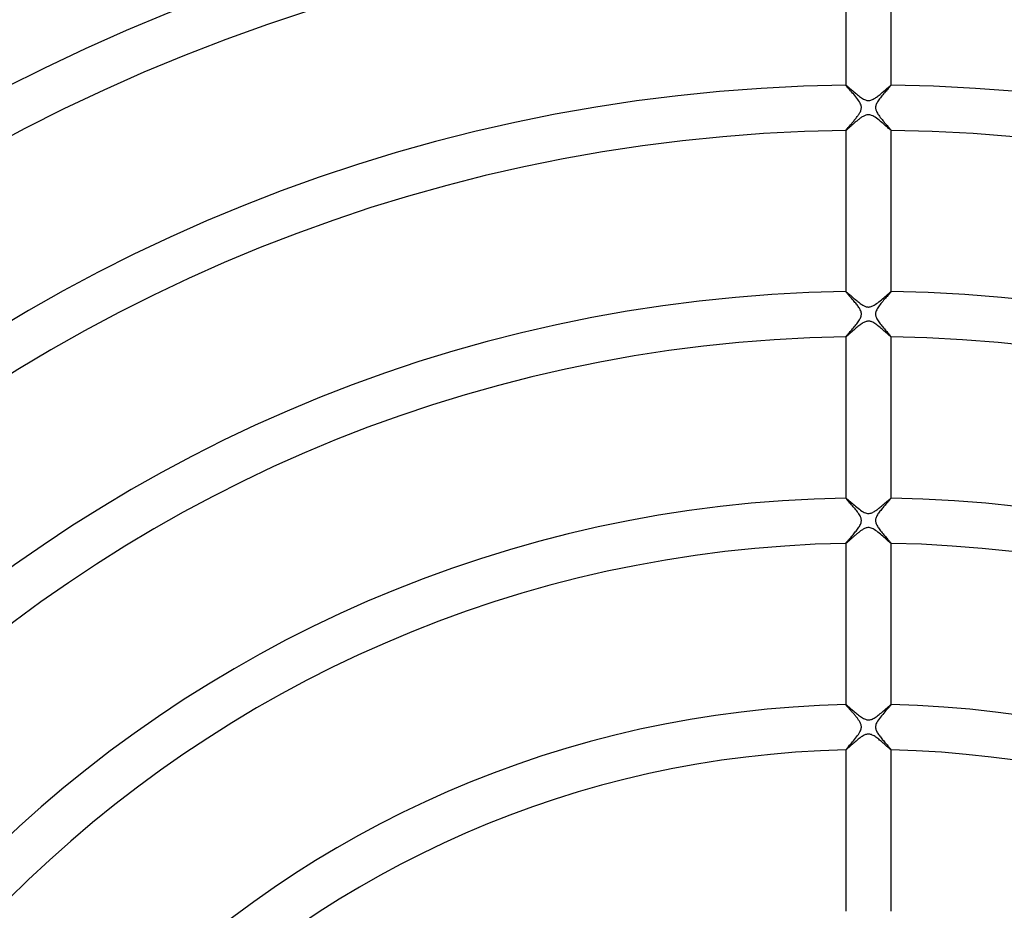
# Model space of a CAD drawing. Header units: millimetres. Extents: x -232 to 232, y -232 to 232.
# Tile 51 of 66: x -75 to 12, y 75 to 154. Entities that reach past the tile are written whole.
import ezdxf

# ---------------------------------------------------------------- set-up
doc = ezdxf.new("R2010")
doc.units = ezdxf.units.MM
doc.layers.add('HIDDEN', color=7, linetype='Continuous')
doc.layers.add('THICK', color=7, linetype='Continuous')

msp = doc.modelspace()

# ---------------------------------------------------------------- linework, layer by layer
at = {"layer": 'HIDDEN'}
for p, q in [((-2, 147.986), (-2, 147.984)), ((-2, 147.985), (-1.999, 147.986)), ((-2, 147.984), (-2, 147.985)), ((-2, 147.985), (-2, 147.985)), ((-1.992, 147.967), (-2, 147.984)), ((-1.999, 147.986), (-1.999, 147.986)), ((-1.999, 147.986), (-1.998, 147.986)), ((-1.998, 147.986), (-1.998, 147.987)), ((-1.969, 147.936), (-1.992, 147.967)), ((-1.932, 147.89), (-1.969, 147.936)), ((1.961, 147.925), (1.932, 147.89)), ((1.983, 147.953), (1.961, 147.925)), ((1.996, 147.973), (1.983, 147.953)), ((2, 147.984), (1.996, 147.973)), ((1.997, 147.987), (1.998, 147.986)), ((1.998, 147.986), (1.999, 147.986)), ((1.999, 147.986), (1.999, 147.986)), ((1.999, 147.986), (2, 147.985)), ((2, 147.984), (2, 147.986)), ((2, 147.985), (2, 147.985)), ((2, 147.985), (2, 147.984)), ((-1.882, 147.831), (-1.932, 147.89)), ((-1.821, 147.761), (-1.882, 147.831)), ((-1.751, 147.681), (-1.821, 147.761)), ((-1.672, 147.592), (-1.751, 147.681)), ((-1.586, 147.495), (-1.672, 147.592)), ((-1.495, 147.392), (-1.586, 147.495)), ((-1.402, 147.286), (-1.495, 147.392)), ((-1.307, 147.176), (-1.402, 147.286)), ((-1.213, 147.064), (-1.307, 147.176)), ((-1.12, 146.952), (-1.213, 147.064)), ((1.195, 147.043), (1.123, 146.955)), ((1.268, 147.13), (1.195, 147.043)), ((1.341, 147.216), (1.268, 147.13)), ((1.414, 147.3), (1.341, 147.216)), ((1.486, 147.382), (1.414, 147.3)), ((1.556, 147.462), (1.486, 147.382)), ((1.624, 147.538), (1.556, 147.462)), ((1.688, 147.61), (1.624, 147.538)), ((1.747, 147.678), (1.688, 147.61)), ((1.802, 147.74), (1.747, 147.678)), ((1.852, 147.796), (1.802, 147.74)), ((1.895, 147.847), (1.852, 147.796)), ((1.932, 147.89), (1.895, 147.847)), ((-1.031, 146.84), (-1.12, 146.952)), ((-0.947, 146.728), (-1.031, 146.84)), ((-0.869, 146.618), (-0.947, 146.728)), ((-0.799, 146.509), (-0.869, 146.618)), ((-0.738, 146.402), (-0.799, 146.509)), ((-0.69, 146.3), (-0.738, 146.402)), ((-0.658, 146.21), (-0.69, 146.3)), ((-0.638, 146.131), (-0.658, 146.21)), ((0.657, 146.207), (0.64, 146.143)), ((0.681, 146.276), (0.657, 146.207)), ((0.713, 146.352), (0.681, 146.276)), ((0.755, 146.434), (0.713, 146.352)), ((0.805, 146.519), (0.755, 146.434)), ((0.86, 146.604), (0.805, 146.519)), ((0.92, 146.691), (0.86, 146.604)), ((0.985, 146.779), (0.92, 146.691)), ((1.053, 146.867), (0.985, 146.779)), ((1.123, 146.955), (1.053, 146.867)), ((-0.947, 145.266), (-0.901, 145.33)), ((-0.901, 145.33), (-0.858, 145.393)), ((-0.858, 145.393), (-0.818, 145.455)), ((-0.818, 145.455), (-0.782, 145.515)), ((-0.782, 145.515), (-0.748, 145.576)), ((-0.748, 145.576), (-0.716, 145.639)), ((-0.716, 145.639), (-0.687, 145.705)), ((-0.687, 145.705), (-0.662, 145.773)), ((-0.662, 145.773), (-0.642, 145.844)), ((-0.642, 145.844), (-0.63, 145.916)), ((-0.627, 146.059), (-0.638, 146.131)), ((-0.63, 145.916), (-0.625, 145.987)), ((-0.625, 145.987), (-0.627, 146.059)), ((0.63, 146.085), (0.625, 146.029)), ((0.625, 146.029), (0.625, 145.974)), ((0.625, 145.974), (0.629, 145.919)), ((0.629, 145.919), (0.638, 145.864)), ((0.64, 146.143), (0.63, 146.085)), ((0.638, 145.864), (0.652, 145.808)), ((0.652, 145.808), (0.671, 145.746)), ((0.671, 145.746), (0.699, 145.676)), ((0.699, 145.676), (0.737, 145.596)), ((0.737, 145.596), (0.786, 145.509)), ((0.786, 145.509), (0.842, 145.418)), ((0.842, 145.418), (0.904, 145.326)), ((0.904, 145.326), (0.972, 145.232)), ((-1.65, 144.414), (-1.605, 144.465)), ((-1.605, 144.465), (-1.559, 144.519)), ((-1.559, 144.519), (-1.51, 144.575)), ((-1.51, 144.575), (-1.461, 144.632)), ((-1.461, 144.632), (-1.41, 144.691)), ((-1.41, 144.691), (-1.359, 144.751)), ((-1.359, 144.751), (-1.306, 144.813)), ((-1.306, 144.813), (-1.253, 144.877)), ((-1.253, 144.877), (-1.2, 144.941)), ((-1.2, 144.941), (-1.147, 145.007)), ((-1.147, 145.007), (-1.095, 145.072)), ((-1.095, 145.072), (-1.044, 145.137)), ((-1.044, 145.137), (-0.994, 145.202)), ((-0.994, 145.202), (-0.947, 145.266)), ((0.972, 145.232), (1.044, 145.136)), ((1.044, 145.136), (1.119, 145.041)), ((1.119, 145.041), (1.197, 144.946)), ((1.197, 144.946), (1.274, 144.851)), ((1.274, 144.851), (1.352, 144.759)), ((1.352, 144.759), (1.429, 144.669)), ((1.429, 144.669), (1.505, 144.581)), ((1.505, 144.581), (1.578, 144.496)), ((1.578, 144.496), (1.648, 144.416)), ((-2, 143.989), (-1.998, 143.995)), ((-2, 143.988), (-2, 143.989)), ((-2, 143.989), (-2, 143.986)), ((-2, 143.987), (-2, 143.988)), ((-1.999, 143.987), (-2, 143.987)), ((-1.999, 143.986), (-1.999, 143.987)), ((-1.998, 143.986), (-1.999, 143.986)), ((-1.998, 143.995), (-1.992, 144.006)), ((-1.998, 143.986), (-1.998, 143.986)), ((-1.992, 144.006), (-1.981, 144.021)), ((-1.981, 144.021), (-1.967, 144.04)), ((-1.967, 144.04), (-1.949, 144.063)), ((-1.949, 144.063), (-1.928, 144.09)), ((-1.928, 144.09), (-1.903, 144.12)), ((-1.903, 144.12), (-1.875, 144.153)), ((-1.875, 144.153), (-1.844, 144.19)), ((-1.844, 144.19), (-1.81, 144.229)), ((-1.81, 144.229), (-1.773, 144.272)), ((-1.773, 144.272), (-1.734, 144.317)), ((-1.734, 144.317), (-1.693, 144.364)), ((-1.693, 144.364), (-1.65, 144.414)), ((1.648, 144.416), (1.714, 144.34)), ((1.714, 144.34), (1.776, 144.269)), ((1.776, 144.269), (1.831, 144.205)), ((1.831, 144.205), (1.88, 144.147)), ((1.88, 144.147), (1.922, 144.097)), ((1.922, 144.097), (1.955, 144.056)), ((1.955, 144.056), (1.98, 144.023)), ((1.98, 144.023), (1.995, 144.001)), ((1.995, 144.001), (2, 143.989)), ((1.998, 143.986), (1.997, 143.986)), ((1.999, 143.986), (1.998, 143.986)), ((2, 143.987), (1.999, 143.987)), ((1.999, 143.987), (1.999, 143.986)), ((2, 143.986), (2, 143.989)), ((2, 143.989), (2, 143.988)), ((2, 143.988), (2, 143.987)), ((-2, 129.735), (-2, 129.732)), ((-2, 129.733), (-1.999, 129.734)), ((-2, 129.732), (-2, 129.733)), ((-2, 129.733), (-2, 129.733)), ((-1.997, 129.723), (-2, 129.732)), ((-1.999, 129.734), (-1.998, 129.735)), ((-1.999, 129.734), (-1.999, 129.734)), ((-1.998, 129.735), (-1.998, 129.735)), ((-1.988, 129.709), (-1.997, 129.723)), ((-1.973, 129.688), (-1.988, 129.709)), ((-1.952, 129.662), (-1.973, 129.688)), ((-1.925, 129.63), (-1.952, 129.662)), ((1.955, 129.667), (1.922, 129.626)), ((1.98, 129.698), (1.955, 129.667)), ((1.995, 129.72), (1.98, 129.698)), ((2, 129.732), (1.995, 129.72)), ((1.997, 129.735), (1.998, 129.735)), ((1.998, 129.735), (1.999, 129.734)), ((1.999, 129.734), (1.999, 129.734)), ((1.999, 129.734), (2, 129.733)), ((2, 129.732), (2, 129.735)), ((2, 129.733), (2, 129.733)), ((2, 129.733), (2, 129.732)), ((-1.894, 129.593), (-1.925, 129.63)), ((-1.858, 129.552), (-1.894, 129.593)), ((-1.818, 129.505), (-1.858, 129.552)), ((-1.773, 129.455), (-1.818, 129.505)), ((-1.725, 129.401), (-1.773, 129.455)), ((-1.674, 129.343), (-1.725, 129.401)), ((-1.62, 129.283), (-1.674, 129.343)), ((-1.563, 129.219), (-1.62, 129.283)), ((-1.504, 129.152), (-1.563, 129.219)), ((-1.444, 129.083), (-1.504, 129.152)), ((-1.381, 129.011), (-1.444, 129.083)), ((-1.318, 128.937), (-1.381, 129.011)), ((-1.253, 128.862), (-1.318, 128.937)), ((-1.19, 128.786), (-1.253, 128.862)), ((-1.127, 128.71), (-1.19, 128.786)), ((1.182, 128.776), (1.103, 128.68)), ((1.262, 128.872), (1.182, 128.776)), ((1.343, 128.967), (1.262, 128.872)), ((1.423, 129.059), (1.343, 128.967)), ((1.501, 129.148), (1.423, 129.059)), ((1.576, 129.233), (1.501, 129.148)), ((1.647, 129.313), (1.576, 129.233)), ((1.714, 129.388), (1.647, 129.313)), ((1.775, 129.458), (1.714, 129.388)), ((1.831, 129.521), (1.775, 129.458)), ((1.88, 129.577), (1.831, 129.521)), ((1.922, 129.626), (1.88, 129.577)), ((-1.066, 128.634), (-1.127, 128.71)), ((-1.008, 128.559), (-1.066, 128.634)), ((-0.952, 128.484), (-1.008, 128.559)), ((-0.899, 128.411), (-0.952, 128.484)), ((-0.85, 128.339), (-0.899, 128.411)), ((-0.804, 128.268), (-0.85, 128.339)), ((-0.761, 128.194), (-0.804, 128.268)), ((-0.72, 128.117), (-0.761, 128.194)), ((-0.685, 128.037), (-0.72, 128.117)), ((-0.657, 127.957), (-0.685, 128.037)), ((-0.637, 127.879), (-0.657, 127.957)), ((0.646, 127.917), (0.634, 127.859)), ((0.664, 127.981), (0.646, 127.917)), ((0.691, 128.052), (0.664, 127.981)), ((0.727, 128.13), (0.691, 128.052)), ((0.773, 128.216), (0.727, 128.13)), ((0.828, 128.305), (0.773, 128.216)), ((0.889, 128.396), (0.828, 128.305)), ((0.956, 128.49), (0.889, 128.396)), ((1.027, 128.585), (0.956, 128.49)), ((1.103, 128.68), (1.027, 128.585)), ((-0.976, 126.976), (-0.914, 127.061)), ((-0.914, 127.061), (-0.856, 127.147)), ((-0.856, 127.147), (-0.801, 127.233)), ((-0.801, 127.233), (-0.751, 127.319)), ((-0.751, 127.319), (-0.709, 127.404)), ((-0.709, 127.404), (-0.673, 127.49)), ((-0.673, 127.49), (-0.648, 127.572)), ((-0.648, 127.572), (-0.632, 127.651)), ((-0.627, 127.803), (-0.637, 127.879)), ((-0.632, 127.651), (-0.625, 127.728)), ((-0.625, 127.728), (-0.627, 127.803)), ((0.627, 127.806), (0.625, 127.753)), ((0.625, 127.753), (0.626, 127.7)), ((0.626, 127.7), (0.632, 127.648)), ((0.634, 127.859), (0.627, 127.806)), ((0.632, 127.648), (0.642, 127.595)), ((0.642, 127.595), (0.657, 127.539)), ((0.657, 127.539), (0.678, 127.476)), ((0.678, 127.476), (0.708, 127.406)), ((0.708, 127.406), (0.747, 127.327)), ((0.747, 127.327), (0.795, 127.242)), ((0.795, 127.242), (0.85, 127.155)), ((0.85, 127.155), (0.91, 127.067)), ((0.91, 127.067), (0.974, 126.978)), ((-1.678, 126.13), (-1.613, 126.205)), ((-1.613, 126.205), (-1.544, 126.284)), ((-1.544, 126.284), (-1.473, 126.368)), ((-1.473, 126.368), (-1.399, 126.453)), ((-1.399, 126.453), (-1.326, 126.539)), ((-1.326, 126.539), (-1.252, 126.627)), ((-1.252, 126.627), (-1.18, 126.715)), ((-1.18, 126.715), (-1.109, 126.803)), ((-1.109, 126.803), (-1.041, 126.89)), ((-1.041, 126.89), (-0.976, 126.976)), ((0.974, 126.978), (1.042, 126.889)), ((1.042, 126.889), (1.113, 126.798)), ((1.113, 126.798), (1.185, 126.709)), ((1.185, 126.709), (1.259, 126.619)), ((1.259, 126.619), (1.332, 126.532)), ((1.332, 126.532), (1.405, 126.445)), ((1.405, 126.445), (1.478, 126.361)), ((1.478, 126.361), (1.548, 126.28)), ((1.548, 126.28), (1.616, 126.201)), ((1.616, 126.201), (1.681, 126.127)), ((-2, 125.737), (-1.995, 125.748)), ((-2, 125.736), (-2, 125.737)), ((-2, 125.737), (-2, 125.734)), ((-2, 125.735), (-2, 125.736)), ((-1.999, 125.735), (-2, 125.735)), ((-1.999, 125.734), (-1.999, 125.735)), ((-1.998, 125.734), (-1.999, 125.734)), ((-1.998, 125.734), (-1.998, 125.734)), ((-1.995, 125.748), (-1.982, 125.769)), ((-1.982, 125.769), (-1.959, 125.798)), ((-1.959, 125.798), (-1.929, 125.836)), ((-1.929, 125.836), (-1.891, 125.882)), ((-1.891, 125.882), (-1.847, 125.935)), ((-1.847, 125.935), (-1.796, 125.994)), ((-1.796, 125.994), (-1.739, 126.059)), ((-1.739, 126.059), (-1.678, 126.13)), ((1.681, 126.127), (1.742, 126.057)), ((1.742, 126.057), (1.798, 125.992)), ((1.798, 125.992), (1.848, 125.933)), ((1.848, 125.933), (1.892, 125.881)), ((1.892, 125.881), (1.93, 125.835)), ((1.93, 125.835), (1.96, 125.798)), ((1.96, 125.798), (1.982, 125.768)), ((1.982, 125.768), (1.995, 125.748)), ((1.995, 125.748), (2, 125.737)), ((1.998, 125.734), (1.997, 125.734)), ((1.999, 125.734), (1.998, 125.734)), ((2, 125.735), (1.999, 125.735)), ((1.999, 125.735), (1.999, 125.734)), ((2, 125.734), (2, 125.737)), ((2, 125.737), (2, 125.736)), ((2, 125.736), (2, 125.735)), ((-2, 111.482), (-2, 111.48)), ((-2, 111.48), (-2, 111.481)), ((-2, 111.481), (-1.999, 111.481)), ((-2, 111.48), (-2, 111.48)), ((-1.994, 111.466), (-2, 111.48)), ((-1.999, 111.481), (-1.999, 111.482)), ((-1.999, 111.482), (-1.998, 111.482)), ((-1.998, 111.482), (-1.998, 111.482)), ((-1.977, 111.442), (-1.994, 111.466)), ((-1.95, 111.408), (-1.977, 111.442)), ((-1.914, 111.365), (-1.95, 111.408)), ((-1.87, 111.313), (-1.914, 111.365)), ((1.924, 111.376), (1.892, 111.338)), ((1.951, 111.409), (1.924, 111.376)), ((1.972, 111.435), (1.951, 111.409)), ((1.988, 111.456), (1.972, 111.435)), ((1.997, 111.471), (1.988, 111.456)), ((2, 111.48), (1.997, 111.471)), ((1.997, 111.482), (1.998, 111.482)), ((1.998, 111.482), (1.999, 111.482)), ((1.999, 111.482), (1.999, 111.481)), ((1.999, 111.481), (2, 111.481)), ((2, 111.48), (2, 111.482)), ((2, 111.481), (2, 111.48)), ((2, 111.48), (2, 111.48)), ((-1.819, 111.255), (-1.87, 111.313)), ((-1.762, 111.19), (-1.819, 111.255)), ((-1.699, 111.12), (-1.762, 111.19)), ((-1.632, 111.045), (-1.699, 111.12)), ((-1.562, 110.965), (-1.632, 111.045)), ((-1.489, 110.883), (-1.562, 110.965)), ((-1.414, 110.798), (-1.489, 110.883)), ((-1.338, 110.71), (-1.414, 110.798)), ((-1.261, 110.62), (-1.338, 110.71)), ((-1.185, 110.529), (-1.261, 110.62)), ((-1.11, 110.438), (-1.185, 110.529)), ((1.21, 110.56), (1.145, 110.48)), ((1.277, 110.638), (1.21, 110.56)), ((1.343, 110.716), (1.277, 110.638)), ((1.409, 110.792), (1.343, 110.716)), ((1.474, 110.866), (1.409, 110.792)), ((1.538, 110.938), (1.474, 110.866)), ((1.599, 111.007), (1.538, 110.938)), ((1.658, 111.073), (1.599, 111.007)), ((1.713, 111.135), (1.658, 111.073)), ((1.764, 111.193), (1.713, 111.135)), ((1.811, 111.246), (1.764, 111.193)), ((1.854, 111.295), (1.811, 111.246)), ((1.892, 111.338), (1.854, 111.295)), ((-1.038, 110.346), (-1.11, 110.438)), ((-0.968, 110.256), (-1.038, 110.346)), ((-0.904, 110.167), (-0.968, 110.256)), ((-0.844, 110.08), (-0.904, 110.167)), ((-0.791, 109.995), (-0.844, 110.08)), ((-0.744, 109.913), (-0.791, 109.995)), ((-0.707, 109.838), (-0.744, 109.913)), ((-0.678, 109.769), (-0.707, 109.838)), ((-0.656, 109.706), (-0.678, 109.769)), ((-0.641, 109.647), (-0.656, 109.706)), ((-0.631, 109.588), (-0.641, 109.647)), ((0.651, 109.687), (0.635, 109.616)), ((0.675, 109.761), (0.651, 109.687)), ((0.707, 109.839), (0.675, 109.761)), ((0.747, 109.918), (0.707, 109.839)), ((0.793, 109.998), (0.747, 109.918)), ((0.843, 110.079), (0.793, 109.998)), ((0.898, 110.16), (0.843, 110.079)), ((0.957, 110.24), (0.898, 110.16)), ((1.018, 110.321), (0.957, 110.24)), ((1.08, 110.401), (1.018, 110.321)), ((1.145, 110.48), (1.08, 110.401)), ((-0.966, 108.739), (-0.906, 108.822)), ((-0.906, 108.822), (-0.85, 108.904)), ((-0.85, 108.904), (-0.799, 108.985)), ((-0.799, 108.985), (-0.753, 109.066)), ((-0.753, 109.066), (-0.713, 109.144)), ((-0.713, 109.144), (-0.681, 109.218)), ((-0.681, 109.218), (-0.657, 109.287)), ((-0.657, 109.287), (-0.64, 109.353)), ((-0.64, 109.353), (-0.63, 109.414)), ((-0.625, 109.53), (-0.631, 109.588)), ((-0.63, 109.414), (-0.625, 109.472)), ((-0.625, 109.472), (-0.625, 109.53)), ((0.626, 109.548), (0.625, 109.483)), ((0.625, 109.483), (0.629, 109.417)), ((0.635, 109.616), (0.626, 109.548)), ((0.629, 109.417), (0.64, 109.352)), ((0.64, 109.352), (0.657, 109.287)), ((0.657, 109.287), (0.68, 109.221)), ((0.68, 109.221), (0.709, 109.153)), ((0.709, 109.153), (0.745, 109.081)), ((0.745, 109.081), (0.787, 109.006)), ((0.787, 109.006), (0.835, 108.927)), ((0.835, 108.927), (0.889, 108.846)), ((0.889, 108.846), (0.948, 108.763)), ((0.948, 108.763), (1.011, 108.678)), ((-1.702, 107.85), (-1.651, 107.909)), ((-1.651, 107.909), (-1.597, 107.972)), ((-1.597, 107.972), (-1.54, 108.038)), ((-1.54, 108.038), (-1.48, 108.107)), ((-1.48, 108.107), (-1.419, 108.178)), ((-1.419, 108.178), (-1.356, 108.252)), ((-1.356, 108.252), (-1.291, 108.329)), ((-1.291, 108.329), (-1.226, 108.408)), ((-1.226, 108.408), (-1.16, 108.489)), ((-1.16, 108.489), (-1.094, 108.572)), ((-1.094, 108.572), (-1.029, 108.655)), ((-1.029, 108.655), (-0.966, 108.739)), ((1.011, 108.678), (1.078, 108.592)), ((1.078, 108.592), (1.147, 108.505)), ((1.147, 108.505), (1.219, 108.417)), ((1.219, 108.417), (1.291, 108.33)), ((1.291, 108.33), (1.362, 108.245)), ((1.362, 108.245), (1.433, 108.162)), ((1.433, 108.162), (1.501, 108.082)), ((1.501, 108.082), (1.568, 108.005)), ((1.568, 108.005), (1.632, 107.931)), ((1.632, 107.931), (1.693, 107.861)), ((-2, 107.484), (-1.997, 107.492)), ((-2, 107.483), (-2, 107.484)), ((-2, 107.484), (-2, 107.481)), ((-1.999, 107.482), (-2, 107.483)), ((-2, 107.483), (-2, 107.483)), ((-1.998, 107.481), (-1.999, 107.482)), ((-1.999, 107.482), (-1.999, 107.482)), ((-1.998, 107.481), (-1.998, 107.481)), ((-1.997, 107.492), (-1.989, 107.505)), ((-1.989, 107.505), (-1.976, 107.524)), ((-1.976, 107.524), (-1.958, 107.548)), ((-1.958, 107.548), (-1.934, 107.577)), ((-1.934, 107.577), (-1.906, 107.611)), ((-1.906, 107.611), (-1.874, 107.651)), ((-1.874, 107.651), (-1.836, 107.694)), ((-1.836, 107.694), (-1.795, 107.742)), ((-1.795, 107.742), (-1.751, 107.794)), ((-1.751, 107.794), (-1.702, 107.85)), ((1.693, 107.861), (1.75, 107.795)), ((1.75, 107.795), (1.803, 107.734)), ((1.803, 107.734), (1.851, 107.677)), ((1.851, 107.677), (1.894, 107.627)), ((1.894, 107.627), (1.93, 107.582)), ((1.93, 107.582), (1.96, 107.545)), ((1.96, 107.545), (1.982, 107.516)), ((1.982, 107.516), (1.995, 107.495)), ((1.995, 107.495), (2, 107.484)), ((1.998, 107.481), (1.997, 107.481)), ((1.999, 107.482), (1.998, 107.481)), ((2, 107.483), (1.999, 107.482)), ((1.999, 107.482), (1.999, 107.482)), ((2, 107.481), (2, 107.484)), ((2, 107.484), (2, 107.483)), ((2, 107.483), (2, 107.483)), ((-2, 93.229), (-2, 93.226)), ((-2, 93.227), (-1.999, 93.228)), ((-2, 93.226), (-2, 93.227)), ((-2, 93.227), (-2, 93.227)), ((-1.998, 93.219), (-2, 93.226)), ((-1.999, 93.228), (-1.998, 93.229)), ((-1.999, 93.228), (-1.999, 93.228)), ((-1.998, 93.229), (-1.998, 93.229)), ((-1.992, 93.209), (-1.998, 93.219)), ((-1.981, 93.194), (-1.992, 93.209)), ((-1.967, 93.175), (-1.981, 93.194)), ((-1.949, 93.153), (-1.967, 93.175)), ((-1.928, 93.128), (-1.949, 93.153)), ((-1.903, 93.099), (-1.928, 93.128)), ((-1.876, 93.067), (-1.903, 93.099)), ((1.903, 93.098), (1.85, 93.037)), ((1.945, 93.148), (1.903, 93.098)), ((1.975, 93.186), (1.945, 93.148)), ((1.994, 93.212), (1.975, 93.186)), ((2, 93.226), (1.994, 93.212)), ((1.997, 93.229), (1.998, 93.229)), ((1.998, 93.229), (1.999, 93.228)), ((1.999, 93.228), (1.999, 93.228)), ((1.999, 93.228), (2, 93.227)), ((2, 93.226), (2, 93.229)), ((2, 93.227), (2, 93.227)), ((2, 93.227), (2, 93.226)), ((-1.846, 93.033), (-1.876, 93.067)), ((-1.813, 92.995), (-1.846, 93.033)), ((-1.778, 92.956), (-1.813, 92.995)), ((-1.741, 92.914), (-1.778, 92.956)), ((-1.702, 92.871), (-1.741, 92.914)), ((-1.661, 92.825), (-1.702, 92.871)), ((-1.619, 92.778), (-1.661, 92.825)), ((-1.576, 92.729), (-1.619, 92.778)), ((-1.531, 92.678), (-1.576, 92.729)), ((-1.485, 92.626), (-1.531, 92.678)), ((-1.438, 92.573), (-1.485, 92.626)), ((-1.391, 92.519), (-1.438, 92.573)), ((-1.343, 92.464), (-1.391, 92.519)), ((-1.295, 92.409), (-1.343, 92.464)), ((-1.248, 92.353), (-1.295, 92.409)), ((-1.201, 92.297), (-1.248, 92.353)), ((-1.155, 92.242), (-1.201, 92.297)), ((-1.11, 92.187), (-1.155, 92.242)), ((1.159, 92.247), (1.061, 92.126)), ((1.259, 92.366), (1.159, 92.247)), ((1.36, 92.483), (1.259, 92.366)), ((1.457, 92.594), (1.36, 92.483)), ((1.549, 92.699), (1.457, 92.594)), ((1.636, 92.796), (1.549, 92.699)), ((1.715, 92.885), (1.636, 92.796)), ((1.787, 92.966), (1.715, 92.885)), ((1.85, 93.037), (1.787, 92.966)), ((-1.067, 92.132), (-1.11, 92.187)), ((-1.024, 92.078), (-1.067, 92.132)), ((-0.983, 92.024), (-1.024, 92.078)), ((-0.943, 91.971), (-0.983, 92.024)), ((-0.906, 91.919), (-0.943, 91.971)), ((-0.87, 91.868), (-0.906, 91.919)), ((-0.836, 91.816), (-0.87, 91.868)), ((-0.8, 91.76), (-0.836, 91.816)), ((-0.765, 91.701), (-0.8, 91.76)), ((-0.732, 91.639), (-0.765, 91.701)), ((-0.701, 91.574), (-0.732, 91.639)), ((-0.673, 91.506), (-0.701, 91.574)), ((-0.651, 91.438), (-0.673, 91.506)), ((-0.635, 91.368), (-0.651, 91.438)), ((-0.626, 91.299), (-0.635, 91.368)), ((0.638, 91.381), (0.627, 91.311)), ((0.659, 91.462), (0.638, 91.381)), ((0.692, 91.553), (0.659, 91.462)), ((0.741, 91.657), (0.692, 91.553)), ((0.806, 91.77), (0.741, 91.657)), ((0.883, 91.887), (0.806, 91.77)), ((0.968, 92.006), (0.883, 91.887)), ((1.061, 92.126), (0.968, 92.006)), ((-1.051, 90.374), (-0.965, 90.488)), ((-0.965, 90.488), (-0.886, 90.6)), ((-0.886, 90.6), (-0.814, 90.71)), ((-0.814, 90.71), (-0.752, 90.816)), ((-0.752, 90.816), (-0.703, 90.916)), ((-0.703, 90.916), (-0.667, 91.007)), ((-0.667, 91.007), (-0.644, 91.088)), ((-0.644, 91.088), (-0.63, 91.161)), ((-0.63, 91.161), (-0.625, 91.23)), ((-0.625, 91.23), (-0.626, 91.299)), ((0.627, 91.311), (0.625, 91.242)), ((0.625, 91.242), (0.629, 91.173)), ((0.629, 91.173), (0.64, 91.103)), ((0.64, 91.103), (0.659, 91.032)), ((0.659, 91.032), (0.684, 90.961)), ((0.684, 90.961), (0.715, 90.89)), ((0.715, 90.89), (0.751, 90.819)), ((0.751, 90.819), (0.792, 90.747)), ((0.792, 90.747), (0.837, 90.674)), ((0.837, 90.674), (0.886, 90.601)), ((0.886, 90.601), (0.939, 90.525)), ((0.939, 90.525), (0.996, 90.448)), ((-1.744, 89.549), (-1.671, 89.633)), ((-1.671, 89.633), (-1.593, 89.724)), ((-1.593, 89.724), (-1.509, 89.822)), ((-1.509, 89.822), (-1.42, 89.926)), ((-1.42, 89.926), (-1.327, 90.035)), ((-1.327, 90.035), (-1.234, 90.147)), ((-1.234, 90.147), (-1.141, 90.261)), ((-1.141, 90.261), (-1.051, 90.374)), ((0.996, 90.448), (1.056, 90.369)), ((1.056, 90.369), (1.119, 90.288)), ((1.119, 90.288), (1.184, 90.207)), ((1.184, 90.207), (1.251, 90.126)), ((1.251, 90.126), (1.32, 90.044)), ((1.32, 90.044), (1.388, 89.963)), ((1.388, 89.963), (1.455, 89.884)), ((1.455, 89.884), (1.521, 89.807)), ((1.521, 89.807), (1.585, 89.733)), ((1.585, 89.733), (1.646, 89.662)), ((1.646, 89.662), (1.705, 89.594)), ((-2, 89.23), (-1.994, 89.243)), ((-2, 89.229), (-2, 89.23)), ((-2, 89.23), (-2, 89.228)), ((-1.999, 89.228), (-2, 89.229)), ((-2, 89.229), (-2, 89.229)), ((-1.998, 89.228), (-1.999, 89.228)), ((-1.999, 89.228), (-1.999, 89.228)), ((-1.998, 89.228), (-1.998, 89.228)), ((-1.994, 89.243), (-1.978, 89.268)), ((-1.978, 89.268), (-1.951, 89.303)), ((-1.951, 89.303), (-1.913, 89.35)), ((-1.913, 89.35), (-1.865, 89.407)), ((-1.865, 89.407), (-1.808, 89.474)), ((-1.808, 89.474), (-1.744, 89.549)), ((1.705, 89.594), (1.76, 89.531)), ((1.76, 89.531), (1.811, 89.471)), ((1.811, 89.471), (1.857, 89.417)), ((1.857, 89.417), (1.898, 89.368)), ((1.898, 89.368), (1.933, 89.325)), ((1.933, 89.325), (1.961, 89.29)), ((1.961, 89.29), (1.983, 89.261)), ((1.983, 89.261), (1.996, 89.241)), ((1.996, 89.241), (2, 89.23)), ((1.999, 89.228), (1.998, 89.228)), ((1.998, 89.228), (1.997, 89.228)), ((2, 89.229), (1.999, 89.228)), ((1.999, 89.228), (1.999, 89.228)), ((2, 89.228), (2, 89.23)), ((2, 89.23), (2, 89.229)), ((2, 89.229), (2, 89.229))]:
    msp.add_line(p, q, dxfattribs=at)
for radius, start, end in [(182.25, 90.49209, 179.50791), (181.875, 90.49083, 179.50917), (181.875, 0.4908, 89.50919), (182.25, 0.49206, 89.50793)]:
    msp.add_arc((0, 0), radius, start, end, dxfattribs=at)
at = {"layer": 'THICK'}
for p, q in [((-2, 162.238), (-2, 147.986)), ((2, 147.986), (2, 162.238)), ((-1.998, 147.987), (-1.987, 147.982)), ((-1.987, 147.982), (-1.968, 147.97)), ((-1.968, 147.97), (-1.941, 147.95)), ((-1.941, 147.95), (-1.906, 147.923)), ((-1.906, 147.923), (-1.864, 147.889)), ((1.852, 147.878), (1.89, 147.91)), ((1.89, 147.91), (1.924, 147.937)), ((1.924, 147.937), (1.951, 147.958)), ((1.951, 147.958), (1.973, 147.974)), ((1.973, 147.974), (1.989, 147.983)), ((1.989, 147.983), (1.997, 147.987)), ((-1.864, 147.889), (-1.816, 147.848)), ((-1.816, 147.848), (-1.761, 147.801)), ((-1.761, 147.801), (-1.701, 147.749)), ((-1.701, 147.749), (-1.636, 147.693)), ((-1.636, 147.693), (-1.566, 147.632)), ((-1.566, 147.632), (-1.491, 147.567)), ((-1.491, 147.567), (-1.413, 147.5)), ((-1.413, 147.5), (-1.331, 147.429)), ((-1.331, 147.429), (-1.246, 147.357)), ((-1.246, 147.357), (-1.158, 147.283)), ((-1.158, 147.283), (-1.068, 147.208)), ((-1.068, 147.208), (-0.976, 147.133)), ((-0.976, 147.133), (-0.885, 147.061)), ((-0.885, 147.061), (-0.794, 146.991)), ((0.794, 146.992), (0.869, 147.049)), ((0.869, 147.049), (0.944, 147.108)), ((0.944, 147.108), (1.02, 147.169)), ((1.02, 147.169), (1.096, 147.231)), ((1.096, 147.231), (1.172, 147.294)), ((1.172, 147.294), (1.247, 147.358)), ((1.247, 147.358), (1.321, 147.421)), ((1.321, 147.421), (1.392, 147.482)), ((1.392, 147.482), (1.462, 147.542)), ((1.462, 147.542), (1.528, 147.599)), ((1.528, 147.599), (1.591, 147.654)), ((1.591, 147.654), (1.651, 147.706)), ((1.651, 147.706), (1.707, 147.755)), ((1.707, 147.755), (1.76, 147.8)), ((1.76, 147.8), (1.808, 147.841)), ((1.808, 147.841), (1.852, 147.878)), ((-0.794, 146.991), (-0.703, 146.924)), ((-0.703, 146.924), (-0.613, 146.862)), ((-0.613, 146.862), (-0.525, 146.806)), ((-0.525, 146.806), (-0.438, 146.756)), ((-0.438, 146.756), (-0.354, 146.713)), ((-0.354, 146.713), (-0.273, 146.679)), ((-0.273, 146.679), (-0.199, 146.654)), ((-0.199, 146.654), (-0.13, 146.637)), ((-0.13, 146.637), (-0.065, 146.628)), ((-0.065, 146.628), (0, 146.624)), ((0, 146.624), (0.065, 146.628)), ((0.065, 146.628), (0.131, 146.637)), ((0.131, 146.637), (0.2, 146.654)), ((0.2, 146.654), (0.273, 146.679)), ((0.273, 146.679), (0.351, 146.712)), ((0.351, 146.712), (0.429, 146.751)), ((0.429, 146.751), (0.505, 146.794)), ((0.505, 146.794), (0.578, 146.84)), ((0.578, 146.84), (0.649, 146.887)), ((0.649, 146.887), (0.721, 146.938)), ((0.721, 146.938), (0.794, 146.992)), ((-0.29, 145.314), (-0.355, 145.285)), ((-0.224, 145.338), (-0.29, 145.314)), ((-0.156, 145.357), (-0.224, 145.338)), ((-0.086, 145.37), (-0.156, 145.357)), ((-0.015, 145.375), (-0.086, 145.37)), ((0.055, 145.373), (-0.015, 145.375)), ((0.124, 145.364), (0.055, 145.373)), ((0.198, 145.346), (0.124, 145.364)), ((0.283, 145.317), (0.198, 145.346)), ((0.38, 145.274), (0.283, 145.317)), ((-1.458, 144.447), (-1.513, 144.399)), ((-1.402, 144.496), (-1.458, 144.447)), ((-1.344, 144.547), (-1.402, 144.496)), ((-1.285, 144.599), (-1.344, 144.547)), ((-1.224, 144.652), (-1.285, 144.599)), ((-1.162, 144.705), (-1.224, 144.652)), ((-1.098, 144.759), (-1.162, 144.705)), ((-1.035, 144.812), (-1.098, 144.759)), ((-0.972, 144.864), (-1.035, 144.812)), ((-0.908, 144.915), (-0.972, 144.864)), ((-0.845, 144.965), (-0.908, 144.915)), ((-0.783, 145.012), (-0.845, 144.965)), ((-0.721, 145.058), (-0.783, 145.012)), ((-0.661, 145.102), (-0.721, 145.058)), ((-0.601, 145.143), (-0.661, 145.102)), ((-0.542, 145.181), (-0.601, 145.143)), ((-0.482, 145.218), (-0.542, 145.181)), ((-0.419, 145.253), (-0.482, 145.218)), ((-0.355, 145.285), (-0.419, 145.253)), ((0.487, 145.215), (0.38, 145.274)), ((0.599, 145.144), (0.487, 145.215)), ((0.714, 145.064), (0.599, 145.144)), ((0.831, 144.976), (0.714, 145.064)), ((0.95, 144.882), (0.831, 144.976)), ((1.068, 144.784), (0.95, 144.882)), ((1.186, 144.684), (1.068, 144.784)), ((1.302, 144.584), (1.186, 144.684)), ((1.411, 144.488), (1.302, 144.584)), ((1.515, 144.397), (1.411, 144.488)), ((-2, 143.986), (-2, 129.735)), ((-1.991, 143.988), (-1.998, 143.986)), ((-1.98, 143.995), (-1.991, 143.988)), ((-1.964, 144.006), (-1.98, 143.995)), ((-1.945, 144.021), (-1.964, 144.006)), ((-1.921, 144.04), (-1.945, 144.021)), ((-1.894, 144.063), (-1.921, 144.04)), ((-1.863, 144.089), (-1.894, 144.063)), ((-1.829, 144.118), (-1.863, 144.089)), ((-1.792, 144.151), (-1.829, 144.118)), ((-1.752, 144.186), (-1.792, 144.151)), ((-1.709, 144.224), (-1.752, 144.186)), ((-1.663, 144.265), (-1.709, 144.224)), ((-1.615, 144.307), (-1.663, 144.265)), ((-1.565, 144.352), (-1.615, 144.307)), ((-1.513, 144.399), (-1.565, 144.352)), ((1.611, 144.311), (1.515, 144.397)), ((1.7, 144.232), (1.611, 144.311)), ((1.779, 144.162), (1.7, 144.232)), ((1.848, 144.102), (1.779, 144.162)), ((1.906, 144.053), (1.848, 144.102)), ((1.951, 144.016), (1.906, 144.053)), ((1.981, 143.994), (1.951, 144.016)), ((1.997, 143.986), (1.981, 143.994)), ((2, 129.735), (2, 143.986)), ((-1.998, 129.735), (-1.99, 129.732)), ((-1.99, 129.732), (-1.976, 129.724)), ((-1.976, 129.724), (-1.958, 129.712)), ((-1.958, 129.712), (-1.935, 129.694)), ((-1.935, 129.694), (-1.907, 129.672)), ((-1.907, 129.672), (-1.874, 129.645)), ((-1.874, 129.645), (-1.837, 129.614)), ((1.86, 129.633), (1.913, 129.676)), ((1.913, 129.676), (1.954, 129.708)), ((1.954, 129.708), (1.982, 129.728)), ((1.982, 129.728), (1.997, 129.735)), ((-1.837, 129.614), (-1.796, 129.579)), ((-1.796, 129.579), (-1.751, 129.541)), ((-1.751, 129.541), (-1.703, 129.5)), ((-1.703, 129.5), (-1.652, 129.455)), ((-1.652, 129.455), (-1.597, 129.408)), ((-1.597, 129.408), (-1.54, 129.359)), ((-1.54, 129.359), (-1.481, 129.307)), ((-1.481, 129.307), (-1.418, 129.253)), ((-1.418, 129.253), (-1.354, 129.198)), ((-1.354, 129.198), (-1.288, 129.142)), ((-1.288, 129.142), (-1.22, 129.084)), ((-1.22, 129.084), (-1.15, 129.025)), ((-1.15, 129.025), (-1.078, 128.966)), ((-1.078, 128.966), (-1.007, 128.907)), ((-1.007, 128.907), (-0.935, 128.85)), ((-0.935, 128.85), (-0.863, 128.793)), ((-0.863, 128.793), (-0.791, 128.739)), ((0.817, 128.758), (0.927, 128.843)), ((0.927, 128.843), (1.036, 128.931)), ((1.036, 128.931), (1.145, 129.021)), ((1.145, 129.021), (1.251, 129.11)), ((1.251, 129.11), (1.355, 129.199)), ((1.355, 129.199), (1.455, 129.285)), ((1.455, 129.285), (1.551, 129.368)), ((1.551, 129.368), (1.64, 129.445)), ((1.64, 129.445), (1.722, 129.516)), ((1.722, 129.516), (1.796, 129.579)), ((1.796, 129.579), (1.86, 129.633)), ((-0.791, 128.739), (-0.72, 128.686)), ((-0.72, 128.686), (-0.649, 128.637)), ((-0.649, 128.637), (-0.579, 128.59)), ((-0.579, 128.59), (-0.511, 128.547)), ((-0.511, 128.547), (-0.443, 128.508)), ((-0.443, 128.508), (-0.376, 128.474)), ((-0.376, 128.474), (-0.312, 128.444)), ((-0.312, 128.444), (-0.251, 128.42)), ((-0.251, 128.42), (-0.193, 128.402)), ((-0.193, 128.402), (-0.139, 128.389)), ((-0.139, 128.389), (-0.087, 128.38)), ((-0.087, 128.38), (-0.037, 128.376)), ((-0.037, 128.376), (0.013, 128.375)), ((0.013, 128.375), (0.062, 128.377)), ((0.062, 128.377), (0.112, 128.384)), ((0.112, 128.384), (0.164, 128.395)), ((0.164, 128.395), (0.228, 128.413)), ((0.228, 128.413), (0.304, 128.441)), ((0.304, 128.441), (0.393, 128.482)), ((0.393, 128.482), (0.495, 128.538)), ((0.495, 128.538), (0.6, 128.604)), ((0.6, 128.604), (0.708, 128.678)), ((0.708, 128.678), (0.817, 128.758)), ((-0.344, 127.041), (-0.415, 127.005)), ((-0.276, 127.07), (-0.344, 127.041)), ((-0.212, 127.092), (-0.276, 127.07)), ((-0.152, 127.108), (-0.212, 127.092)), ((-0.095, 127.119), (-0.152, 127.108)), ((-0.041, 127.124), (-0.095, 127.119)), ((0.013, 127.125), (-0.041, 127.124)), ((0.066, 127.122), (0.013, 127.125)), ((0.12, 127.115), (0.066, 127.122)), ((0.176, 127.102), (0.12, 127.115)), ((0.237, 127.084), (0.176, 127.102)), ((0.305, 127.058), (0.237, 127.084)), ((0.381, 127.023), (0.305, 127.058)), ((-1.444, 126.209), (-1.512, 126.148)), ((-1.373, 126.271), (-1.444, 126.209)), ((-1.3, 126.335), (-1.373, 126.271)), ((-1.226, 126.399), (-1.3, 126.335)), ((-1.151, 126.464), (-1.226, 126.399)), ((-1.076, 126.527), (-1.151, 126.464)), ((-1, 126.59), (-1.076, 126.527)), ((-0.925, 126.651), (-1, 126.59)), ((-0.85, 126.711), (-0.925, 126.651)), ((-0.776, 126.767), (-0.85, 126.711)), ((-0.703, 126.821), (-0.776, 126.767)), ((-0.631, 126.872), (-0.703, 126.821)), ((-0.558, 126.921), (-0.631, 126.872)), ((-0.486, 126.965), (-0.558, 126.921)), ((-0.415, 127.005), (-0.486, 126.965)), ((0.465, 126.978), (0.381, 127.023)), ((0.554, 126.923), (0.465, 126.978)), ((0.645, 126.862), (0.554, 126.923)), ((0.739, 126.795), (0.645, 126.862)), ((0.834, 126.724), (0.739, 126.795)), ((0.93, 126.648), (0.834, 126.724)), ((1.026, 126.569), (0.93, 126.648)), ((1.122, 126.488), (1.026, 126.569)), ((1.218, 126.406), (1.122, 126.488)), ((1.311, 126.325), (1.218, 126.406)), ((1.402, 126.246), (1.311, 126.325)), ((1.488, 126.17), (1.402, 126.246)), ((1.569, 126.097), (1.488, 126.17)), ((-2, 125.734), (-2, 111.482)), ((-1.988, 125.738), (-1.998, 125.734)), ((-1.972, 125.748), (-1.988, 125.738)), ((-1.95, 125.765), (-1.972, 125.748)), ((-1.921, 125.788), (-1.95, 125.765)), ((-1.887, 125.817), (-1.921, 125.788)), ((-1.847, 125.851), (-1.887, 125.817)), ((-1.802, 125.89), (-1.847, 125.851)), ((-1.752, 125.935), (-1.802, 125.89)), ((-1.698, 125.983), (-1.752, 125.935)), ((-1.639, 126.035), (-1.698, 125.983)), ((-1.577, 126.09), (-1.639, 126.035)), ((-1.512, 126.148), (-1.577, 126.09)), ((1.646, 126.029), (1.569, 126.097)), ((1.717, 125.966), (1.646, 126.029)), ((1.781, 125.909), (1.717, 125.966)), ((1.839, 125.858), (1.781, 125.909)), ((1.889, 125.815), (1.839, 125.858)), ((1.93, 125.78), (1.889, 125.815)), ((1.963, 125.755), (1.93, 125.78)), ((1.985, 125.739), (1.963, 125.755)), ((1.997, 125.734), (1.985, 125.739)), ((2, 111.482), (2, 125.734)), ((-1.998, 111.482), (-1.985, 111.477)), ((-1.985, 111.477), (-1.962, 111.462)), ((-1.962, 111.462), (-1.929, 111.437)), ((-1.929, 111.437), (-1.885, 111.402)), ((-1.885, 111.402), (-1.832, 111.357)), ((1.81, 111.339), (1.852, 111.375)), ((1.852, 111.375), (1.89, 111.406)), ((1.89, 111.406), (1.923, 111.432)), ((1.923, 111.432), (1.951, 111.454)), ((1.951, 111.454), (1.973, 111.469)), ((1.973, 111.469), (1.988, 111.479)), ((1.988, 111.479), (1.997, 111.482)), ((-1.832, 111.357), (-1.77, 111.305)), ((-1.77, 111.305), (-1.7, 111.245)), ((-1.7, 111.245), (-1.622, 111.178)), ((-1.622, 111.178), (-1.537, 111.104)), ((-1.537, 111.104), (-1.445, 111.025)), ((-1.445, 111.025), (-1.348, 110.942)), ((-1.348, 110.942), (-1.246, 110.855)), ((-1.246, 110.855), (-1.138, 110.765)), ((-1.138, 110.765), (-1.027, 110.674)), ((-1.027, 110.674), (-0.916, 110.584)), ((-0.916, 110.584), (-0.804, 110.498)), ((-0.804, 110.498), (-0.692, 110.416)), ((0.793, 110.49), (0.861, 110.541)), ((0.861, 110.541), (0.929, 110.595)), ((0.929, 110.595), (0.998, 110.65)), ((0.998, 110.65), (1.068, 110.707)), ((1.068, 110.707), (1.138, 110.764)), ((1.138, 110.764), (1.208, 110.823)), ((1.208, 110.823), (1.277, 110.882)), ((1.277, 110.882), (1.346, 110.94)), ((1.346, 110.94), (1.413, 110.998)), ((1.413, 110.998), (1.478, 111.053)), ((1.478, 111.053), (1.541, 111.107)), ((1.541, 111.107), (1.601, 111.159)), ((1.601, 111.159), (1.658, 111.209)), ((1.658, 111.209), (1.712, 111.255)), ((1.712, 111.255), (1.763, 111.299)), ((1.763, 111.299), (1.81, 111.339)), ((-0.692, 110.416), (-0.582, 110.342)), ((-0.582, 110.342), (-0.474, 110.276)), ((-0.474, 110.276), (-0.369, 110.22)), ((-0.369, 110.22), (-0.27, 110.177)), ((-0.27, 110.177), (-0.178, 110.148)), ((-0.178, 110.148), (-0.093, 110.131)), ((-0.093, 110.131), (-0.013, 110.125)), ((-0.013, 110.125), (0.066, 110.128)), ((0.066, 110.128), (0.145, 110.14)), ((0.145, 110.14), (0.225, 110.162)), ((0.225, 110.162), (0.304, 110.191)), ((0.304, 110.191), (0.381, 110.226)), ((0.381, 110.226), (0.456, 110.265)), ((0.456, 110.265), (0.528, 110.308)), ((0.528, 110.308), (0.596, 110.351)), ((0.596, 110.351), (0.661, 110.395)), ((0.661, 110.395), (0.726, 110.441)), ((0.726, 110.441), (0.793, 110.49)), ((-0.409, 108.758), (-0.472, 108.724)), ((-0.344, 108.791), (-0.409, 108.758)), ((-0.276, 108.82), (-0.344, 108.791)), ((-0.207, 108.844), (-0.276, 108.82)), ((-0.136, 108.862), (-0.207, 108.844)), ((-0.066, 108.872), (-0.136, 108.862)), ((0.004, 108.875), (-0.066, 108.872)), ((0.075, 108.871), (0.004, 108.875)), ((0.148, 108.859), (0.075, 108.871)), ((0.229, 108.836), (0.148, 108.859)), ((0.318, 108.802), (0.229, 108.836)), ((0.416, 108.755), (0.318, 108.802)), ((0.519, 108.696), (0.416, 108.755)), ((-1.476, 107.928), (-1.528, 107.883)), ((-1.424, 107.975), (-1.476, 107.928)), ((-1.37, 108.022), (-1.424, 107.975)), ((-1.314, 108.071), (-1.37, 108.022)), ((-1.258, 108.12), (-1.314, 108.071)), ((-1.201, 108.17), (-1.258, 108.12)), ((-1.144, 108.219), (-1.201, 108.17)), ((-1.086, 108.268), (-1.144, 108.219)), ((-1.029, 108.316), (-1.086, 108.268)), ((-0.972, 108.363), (-1.029, 108.316)), ((-0.915, 108.409), (-0.972, 108.363)), ((-0.858, 108.453), (-0.915, 108.409)), ((-0.803, 108.497), (-0.858, 108.453)), ((-0.748, 108.538), (-0.803, 108.497)), ((-0.693, 108.578), (-0.748, 108.538)), ((-0.64, 108.616), (-0.693, 108.578)), ((-0.587, 108.651), (-0.64, 108.616)), ((-0.532, 108.687), (-0.587, 108.651)), ((-0.472, 108.724), (-0.532, 108.687)), ((0.624, 108.627), (0.519, 108.696)), ((0.731, 108.551), (0.624, 108.627)), ((0.84, 108.469), (0.731, 108.551)), ((0.949, 108.382), (0.84, 108.469)), ((1.057, 108.292), (0.949, 108.382)), ((1.165, 108.201), (1.057, 108.292)), ((1.269, 108.111), (1.165, 108.201)), ((1.368, 108.024), (1.269, 108.111)), ((1.462, 107.941), (1.368, 108.024)), ((1.55, 107.862), (1.462, 107.941)), ((-2, 107.481), (-2, 93.229)), ((-1.991, 107.484), (-1.998, 107.481)), ((-1.979, 107.491), (-1.991, 107.484)), ((-1.964, 107.502), (-1.979, 107.491)), ((-1.944, 107.517), (-1.964, 107.502)), ((-1.921, 107.536), (-1.944, 107.517)), ((-1.894, 107.558), (-1.921, 107.536)), ((-1.864, 107.584), (-1.894, 107.558)), ((-1.83, 107.613), (-1.864, 107.584)), ((-1.794, 107.645), (-1.83, 107.613)), ((-1.755, 107.679), (-1.794, 107.645)), ((-1.714, 107.716), (-1.755, 107.679)), ((-1.67, 107.755), (-1.714, 107.716)), ((-1.625, 107.796), (-1.67, 107.755)), ((-1.577, 107.838), (-1.625, 107.796)), ((-1.528, 107.883), (-1.577, 107.838)), ((1.633, 107.789), (1.55, 107.862)), ((1.708, 107.721), (1.633, 107.789)), ((1.776, 107.661), (1.708, 107.721)), ((1.836, 107.608), (1.776, 107.661)), ((1.888, 107.563), (1.836, 107.608)), ((1.93, 107.528), (1.888, 107.563)), ((1.963, 107.502), (1.93, 107.528)), ((1.985, 107.487), (1.963, 107.502)), ((1.997, 107.481), (1.985, 107.487)), ((2, 93.229), (2, 107.481)), ((-1.998, 93.229), (-1.988, 93.225)), ((-1.988, 93.225), (-1.973, 93.216)), ((-1.973, 93.216), (-1.95, 93.2)), ((-1.95, 93.2), (-1.921, 93.177)), ((-1.921, 93.177), (-1.885, 93.149)), ((-1.885, 93.149), (-1.843, 93.114)), ((-1.843, 93.114), (-1.796, 93.074)), ((1.777, 93.058), (1.835, 93.107)), ((1.835, 93.107), (1.885, 93.149)), ((1.885, 93.149), (1.928, 93.183)), ((1.928, 93.183), (1.961, 93.208)), ((1.961, 93.208), (1.985, 93.223)), ((1.985, 93.223), (1.997, 93.229)), ((-1.796, 93.074), (-1.742, 93.029)), ((-1.742, 93.029), (-1.684, 92.979)), ((-1.684, 92.979), (-1.62, 92.924)), ((-1.62, 92.924), (-1.552, 92.865)), ((-1.552, 92.865), (-1.48, 92.803)), ((-1.48, 92.803), (-1.404, 92.738)), ((-1.404, 92.738), (-1.323, 92.669)), ((-1.323, 92.669), (-1.24, 92.599)), ((-1.24, 92.599), (-1.153, 92.526)), ((-1.153, 92.526), (-1.064, 92.452)), ((-1.064, 92.452), (-0.974, 92.379)), ((-0.974, 92.379), (-0.884, 92.308)), ((-0.884, 92.308), (-0.793, 92.239)), ((-0.793, 92.239), (-0.703, 92.174)), ((0.761, 92.216), (0.855, 92.286)), ((0.855, 92.286), (0.949, 92.36)), ((0.949, 92.36), (1.045, 92.437)), ((1.045, 92.437), (1.139, 92.514)), ((1.139, 92.514), (1.231, 92.591)), ((1.231, 92.591), (1.321, 92.667)), ((1.321, 92.667), (1.407, 92.74)), ((1.407, 92.74), (1.49, 92.812)), ((1.49, 92.812), (1.569, 92.88)), ((1.569, 92.88), (1.643, 92.944)), ((1.643, 92.944), (1.713, 93.004)), ((1.713, 93.004), (1.777, 93.058)), ((-0.703, 92.174), (-0.614, 92.112)), ((-0.614, 92.112), (-0.526, 92.056)), ((-0.526, 92.056), (-0.44, 92.006)), ((-0.44, 92.006), (-0.356, 91.964)), ((-0.356, 91.964), (-0.275, 91.929)), ((-0.275, 91.929), (-0.2, 91.904)), ((-0.2, 91.904), (-0.129, 91.887)), ((-0.129, 91.887), (-0.062, 91.877)), ((-0.062, 91.877), (0.002, 91.875)), ((0.002, 91.875), (0.067, 91.878)), ((0.067, 91.878), (0.131, 91.887)), ((0.131, 91.887), (0.196, 91.903)), ((0.196, 91.903), (0.263, 91.925)), ((0.263, 91.925), (0.334, 91.954)), ((0.334, 91.954), (0.411, 91.991)), ((0.411, 91.991), (0.494, 92.037)), ((0.494, 92.037), (0.58, 92.091)), ((0.58, 92.091), (0.67, 92.151)), ((0.67, 92.151), (0.761, 92.216)), ((-0.388, 90.519), (-0.467, 90.476)), ((-0.315, 90.553), (-0.388, 90.519)), ((-0.247, 90.58), (-0.315, 90.553)), ((-0.184, 90.6), (-0.247, 90.58)), ((-0.122, 90.614), (-0.184, 90.6)), ((-0.06, 90.623), (-0.122, 90.614)), ((0.001, 90.625), (-0.06, 90.623)), ((0.063, 90.622), (0.001, 90.625)), ((0.127, 90.613), (0.063, 90.622)), ((0.194, 90.597), (0.127, 90.613)), ((0.265, 90.574), (0.194, 90.597)), ((0.34, 90.543), (0.265, 90.574)), ((0.418, 90.504), (0.34, 90.543)), ((0.498, 90.458), (0.418, 90.504)), ((-1.515, 89.642), (-1.59, 89.575)), ((-1.436, 89.712), (-1.515, 89.642)), ((-1.354, 89.785), (-1.436, 89.712)), ((-1.269, 89.86), (-1.354, 89.785)), ((-1.181, 89.936), (-1.269, 89.86)), ((-1.091, 90.012), (-1.181, 89.936)), ((-0.999, 90.089), (-1.091, 90.012)), ((-0.907, 90.164), (-0.999, 90.089)), ((-0.815, 90.236), (-0.907, 90.164)), ((-0.725, 90.304), (-0.815, 90.236)), ((-0.637, 90.367), (-0.725, 90.304)), ((-0.551, 90.425), (-0.637, 90.367)), ((-0.467, 90.476), (-0.551, 90.425)), ((0.578, 90.407), (0.498, 90.458)), ((0.66, 90.352), (0.578, 90.407)), ((0.742, 90.292), (0.66, 90.352)), ((0.825, 90.229), (0.742, 90.292)), ((0.908, 90.164), (0.825, 90.229)), ((0.99, 90.097), (0.908, 90.164)), ((1.072, 90.029), (0.99, 90.097)), ((1.151, 89.961), (1.072, 90.029)), ((1.229, 89.894), (1.151, 89.961)), ((1.304, 89.829), (1.229, 89.894)), ((1.376, 89.766), (1.304, 89.829)), ((1.445, 89.704), (1.376, 89.766)), ((1.511, 89.645), (1.445, 89.704)), ((1.574, 89.589), (1.511, 89.645)), ((-2, 89.228), (-2, 74.973)), ((-1.985, 89.233), (-1.998, 89.228)), ((-1.963, 89.249), (-1.985, 89.233)), ((-1.931, 89.274), (-1.963, 89.249)), ((-1.89, 89.308), (-1.931, 89.274)), ((-1.842, 89.35), (-1.89, 89.308)), ((-1.788, 89.398), (-1.842, 89.35)), ((-1.727, 89.452), (-1.788, 89.398)), ((-1.661, 89.511), (-1.727, 89.452)), ((-1.59, 89.575), (-1.661, 89.511)), ((1.633, 89.536), (1.574, 89.589)), ((1.689, 89.486), (1.633, 89.536)), ((1.741, 89.44), (1.689, 89.486)), ((1.788, 89.397), (1.741, 89.44)), ((1.832, 89.359), (1.788, 89.397)), ((1.871, 89.325), (1.832, 89.359)), ((1.905, 89.296), (1.871, 89.325)), ((1.934, 89.271), (1.905, 89.296)), ((1.958, 89.252), (1.934, 89.271)), ((1.976, 89.239), (1.958, 89.252)), ((1.99, 89.23), (1.976, 89.239)), ((1.997, 89.228), (1.99, 89.23)), ((2, 74.973), (2, 89.228))]:
    msp.add_line(p, q, dxfattribs=at)
for radius, start, end in [(190, 90.60227, 179.39773), (190, 0.60229, 89.39775), (188.625, 90.50923, 179.49077), (188.25, 90.50842, 179.49158), (188.25, 0.50839, 89.4916), (188.625, 0.50919, 89.49079), (187.875, 90.50756, 179.49244), (187.5, 90.50676, 179.49324), (187.125, 90.5059, 179.4941), (187.125, 0.50586, 89.49412), (187.5, 0.50672, 89.49326), (187.875, 0.50758, 89.4924), (186.75, 90.50499, 179.49501), (186.375, 90.50407, 179.49593), (186.375, 0.50409, 89.49595), (186.75, 0.50501, 89.49503), (186, 90.5031, 179.49685), (185.625, 90.50212, 179.49782), (185.625, 0.50214, 89.49784), (186, 0.50311, 89.49687), (185.25, 90.50115, 179.49885), (184.875, 90.50012, 179.49988), (184.5, 90.49908, 179.50092), (184.5, 0.49905, 89.50094), (184.875, 0.50013, 89.4999), (185.25, 0.50117, 89.49887), (184.125, 90.498, 179.502), (183.75, 90.49685, 179.50315), (183.75, 0.49687, 89.50317), (184.125, 0.49796, 89.50202), (183.375, 90.4957, 179.5043), (183, 90.49456, 179.50544), (183, 0.49452, 89.50546), (183.375, 0.49572, 89.50432), (182.625, 90.4933, 179.5067), (182.625, 0.49332, 89.50666), (178.5, 90.64118, 179.35882), (178.5, 0.6412, 89.35884), (177.875, 90.64422, 179.35579), (177.875, 0.64423, 89.35575), (166.25, 90.68845, 179.31155), (166.25, 0.68841, 89.31157), (162.25, 90.70541, 179.29459), (162.25, 0.70543, 89.29461), (148, 90.7733, 179.2267), (148, 0.77332, 89.22666), (144, 90.79479, 179.20521), (144, 0.79481, 89.20517), (129.75, 90.88211, 179.11789), (129.75, 0.88213, 89.11791), (125.75, 90.91018, 179.08982), (125.75, 0.91014, 89.08984), (111.5, 91.02649, 178.97351), (111.5, 1.02651, 88.97353), (107.5, 91.06471, 178.93529), (107.5, 1.06467, 88.93531), (93.25, 91.22743, 178.77257), (93.25, 1.22745, 88.77259), (89.25, 91.28243, 178.71757), (89.25, 1.28245, 88.71759)]:
    msp.add_arc((0, 0), radius, start, end, dxfattribs=at)

doc.saveas('drawing.dxf')
